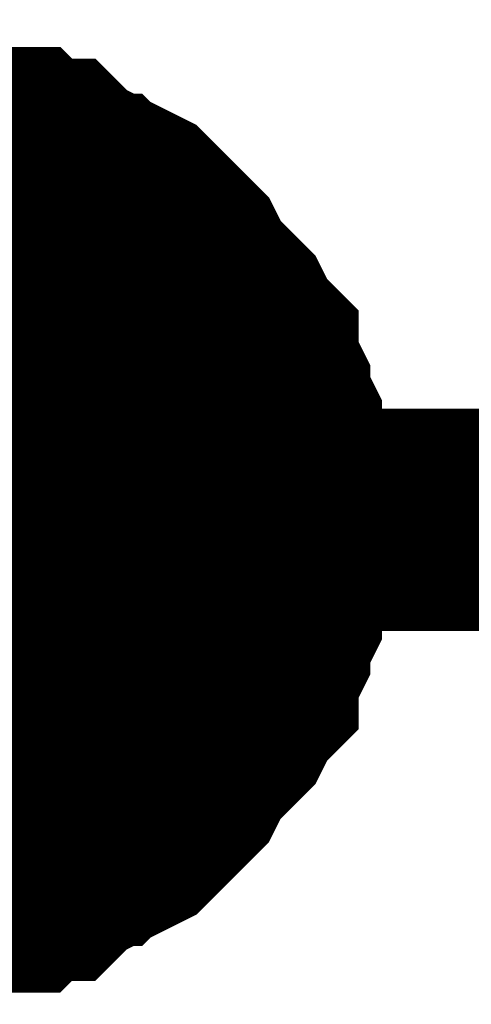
# Model space of a CAD drawing. Header units: inches. Extents: x 0 to 9.5, y -0.01 to 7.51.
# Tile 44 of 59: x 7.4054 to 7.4294, y 5.6241 to 5.6764. Entities that reach past the tile are written whole.
import ezdxf

# ---------------------------------------------------------------- set-up
doc = ezdxf.new("R2010")
doc.units = ezdxf.units.IN
doc.header["$MEASUREMENT"] = 0
doc.layers.add('Sheet', color=255, linetype='Continuous')

msp = doc.modelspace()

# ---------------------------------------------------------------- linework, layer by layer
at = {"layer": 'Sheet'}
for points in [[(6.949602, 5.839534, 0.0118, 0.0118, 0), (6.949602, 5.649802, 0.0118, 0.0118, 0), (7.398943, 5.649802, 0.0118, 0.0118, 0), (7.799322, 5.649802, 0.0118, 0.0118, 0), (8.19908, 5.649802, 0.0118, 0.0118, 0), (8.19908, 5.839534, 0.0118, 0.0118, 0)], [(7.398943, 5.669643, 0.0118, 0.0118, 0), (7.400183, 5.669643, 0.0118, 0.0118, 0), (7.400802, 5.669643, 0.0118, 0.0118, 0), (7.402042, 5.669643, 0.0118, 0.0118, 0), (7.403282, 5.669023, 0.0118, 0.0118, 0), (7.403901, 5.669023, 0.0118, 0.0118, 0), (7.405141, 5.669023, 0.0118, 0.0118, 0), (7.405761, 5.668403, 0.0118, 0.0118, 0), (7.407, 5.668403, 0.0118, 0.0118, 0), (7.40762, 5.667783, 0.0118, 0.0118, 0), (7.40886, 5.667163, 0.0118, 0.0118, 0), (7.409479, 5.666543, 0.0118, 0.0118, 0), (7.410099, 5.666543, 0.0118, 0.0118, 0), (7.411339, 5.665923, 0.0118, 0.0118, 0), (7.411959, 5.665303, 0.0118, 0.0118, 0), (7.412578, 5.664683, 0.0118, 0.0118, 0), (7.413198, 5.664062, 0.0118, 0.0118, 0), (7.413818, 5.663442, 0.0118, 0.0118, 0), (7.414438, 5.662202, 0.0118, 0.0118, 0), (7.415057, 5.661582, 0.0118, 0.0118, 0), (7.415677, 5.660962, 0.0118, 0.0118, 0), (7.416297, 5.660342, 0.0118, 0.0118, 0), (7.416917, 5.659102, 0.0118, 0.0118, 0), (7.417537, 5.658482, 0.0118, 0.0118, 0), (7.417537, 5.657862, 0.0118, 0.0118, 0), (7.418156, 5.656622, 0.0118, 0.0118, 0), (7.418156, 5.656002, 0.0118, 0.0118, 0), (7.418776, 5.654762, 0.0118, 0.0118, 0), (7.418776, 5.654142, 0.0118, 0.0118, 0), (7.419396, 5.652902, 0.0118, 0.0118, 0), (7.419396, 5.651662, 0.0118, 0.0118, 0), (7.419396, 5.651042, 0.0118, 0.0118, 0), (7.419396, 5.649802, 0.0118, 0.0118, 0)], [(7.398943, 5.669643, 0.0118, 0.0118, 0), (7.400183, 5.669643, 0.0118, 0.0118, 0), (7.400802, 5.669643, 0.0118, 0.0118, 0), (7.402042, 5.669643, 0.0118, 0.0118, 0), (7.403282, 5.669023, 0.0118, 0.0118, 0), (7.403901, 5.669023, 0.0118, 0.0118, 0), (7.405141, 5.669023, 0.0118, 0.0118, 0), (7.405761, 5.668403, 0.0118, 0.0118, 0), (7.407, 5.668403, 0.0118, 0.0118, 0), (7.40762, 5.667783, 0.0118, 0.0118, 0), (7.40886, 5.667163, 0.0118, 0.0118, 0), (7.409479, 5.666543, 0.0118, 0.0118, 0), (7.410099, 5.666543, 0.0118, 0.0118, 0), (7.411339, 5.665923, 0.0118, 0.0118, 0), (7.411959, 5.665303, 0.0118, 0.0118, 0), (7.412578, 5.664683, 0.0118, 0.0118, 0), (7.413198, 5.664062, 0.0118, 0.0118, 0), (7.413818, 5.663442, 0.0118, 0.0118, 0), (7.414438, 5.662202, 0.0118, 0.0118, 0), (7.415057, 5.661582, 0.0118, 0.0118, 0), (7.415677, 5.660962, 0.0118, 0.0118, 0), (7.416297, 5.660342, 0.0118, 0.0118, 0), (7.416917, 5.659102, 0.0118, 0.0118, 0), (7.417537, 5.658482, 0.0118, 0.0118, 0), (7.417537, 5.657862, 0.0118, 0.0118, 0), (7.418156, 5.656622, 0.0118, 0.0118, 0), (7.418156, 5.656002, 0.0118, 0.0118, 0), (7.418776, 5.654762, 0.0118, 0.0118, 0), (7.418776, 5.654142, 0.0118, 0.0118, 0), (7.419396, 5.652902, 0.0118, 0.0118, 0), (7.419396, 5.651662, 0.0118, 0.0118, 0), (7.419396, 5.651042, 0.0118, 0.0118, 0), (7.419396, 5.649802, 0.0118, 0.0118, 0)], [(7.398943, 5.669643, 0.0118, 0.0118, 0), (7.400183, 5.669643, 0.0118, 0.0118, 0), (7.400802, 5.669643, 0.0118, 0.0118, 0), (7.402042, 5.669643, 0.0118, 0.0118, 0), (7.403282, 5.669023, 0.0118, 0.0118, 0), (7.403901, 5.669023, 0.0118, 0.0118, 0), (7.405141, 5.669023, 0.0118, 0.0118, 0), (7.405761, 5.668403, 0.0118, 0.0118, 0), (7.407, 5.668403, 0.0118, 0.0118, 0), (7.40762, 5.667783, 0.0118, 0.0118, 0), (7.40886, 5.667163, 0.0118, 0.0118, 0), (7.409479, 5.666543, 0.0118, 0.0118, 0), (7.410099, 5.666543, 0.0118, 0.0118, 0), (7.411339, 5.665923, 0.0118, 0.0118, 0), (7.411959, 5.665303, 0.0118, 0.0118, 0), (7.412578, 5.664683, 0.0118, 0.0118, 0), (7.413198, 5.664062, 0.0118, 0.0118, 0), (7.413818, 5.663442, 0.0118, 0.0118, 0), (7.414438, 5.662202, 0.0118, 0.0118, 0), (7.415057, 5.661582, 0.0118, 0.0118, 0), (7.415677, 5.660962, 0.0118, 0.0118, 0), (7.416297, 5.660342, 0.0118, 0.0118, 0), (7.416917, 5.659102, 0.0118, 0.0118, 0), (7.417537, 5.658482, 0.0118, 0.0118, 0), (7.417537, 5.657862, 0.0118, 0.0118, 0), (7.418156, 5.656622, 0.0118, 0.0118, 0), (7.418156, 5.656002, 0.0118, 0.0118, 0), (7.418776, 5.654762, 0.0118, 0.0118, 0), (7.418776, 5.654142, 0.0118, 0.0118, 0), (7.419396, 5.652902, 0.0118, 0.0118, 0), (7.419396, 5.651662, 0.0118, 0.0118, 0), (7.419396, 5.651042, 0.0118, 0.0118, 0), (7.419396, 5.649802, 0.0118, 0.0118, 0)], [(7.398943, 5.669643, 0.0118, 0.0118, 0), (7.400183, 5.669643, 0.0118, 0.0118, 0), (7.400802, 5.669643, 0.0118, 0.0118, 0), (7.402042, 5.669643, 0.0118, 0.0118, 0), (7.403282, 5.669023, 0.0118, 0.0118, 0), (7.403901, 5.669023, 0.0118, 0.0118, 0), (7.405141, 5.669023, 0.0118, 0.0118, 0), (7.405761, 5.668403, 0.0118, 0.0118, 0), (7.407, 5.668403, 0.0118, 0.0118, 0), (7.40762, 5.667783, 0.0118, 0.0118, 0), (7.40886, 5.667163, 0.0118, 0.0118, 0), (7.409479, 5.666543, 0.0118, 0.0118, 0), (7.410099, 5.666543, 0.0118, 0.0118, 0), (7.411339, 5.665923, 0.0118, 0.0118, 0), (7.411959, 5.665303, 0.0118, 0.0118, 0), (7.412578, 5.664683, 0.0118, 0.0118, 0), (7.413198, 5.664062, 0.0118, 0.0118, 0), (7.413818, 5.663442, 0.0118, 0.0118, 0), (7.414438, 5.662202, 0.0118, 0.0118, 0), (7.415057, 5.661582, 0.0118, 0.0118, 0), (7.415677, 5.660962, 0.0118, 0.0118, 0), (7.416297, 5.660342, 0.0118, 0.0118, 0), (7.416917, 5.659102, 0.0118, 0.0118, 0), (7.417537, 5.658482, 0.0118, 0.0118, 0), (7.417537, 5.657862, 0.0118, 0.0118, 0), (7.418156, 5.656622, 0.0118, 0.0118, 0), (7.418156, 5.656002, 0.0118, 0.0118, 0), (7.418776, 5.654762, 0.0118, 0.0118, 0), (7.418776, 5.654142, 0.0118, 0.0118, 0), (7.419396, 5.652902, 0.0118, 0.0118, 0), (7.419396, 5.651662, 0.0118, 0.0118, 0), (7.419396, 5.651042, 0.0118, 0.0118, 0), (7.419396, 5.649802, 0.0118, 0.0118, 0)], [(7.403282, 5.669023, 0.0039, 0.0039, 0), (7.403901, 5.669023, 0.0039, 0.0039, 0), (7.405141, 5.669023, 0.0039, 0.0039, 0), (7.405761, 5.668403, 0.0039, 0.0039, 0), (7.407, 5.668403, 0.0039, 0.0039, 0), (7.40762, 5.667783, 0.0039, 0.0039, 0), (7.40886, 5.667163, 0.0039, 0.0039, 0), (7.409479, 5.666543, 0.0039, 0.0039, 0), (7.410099, 5.666543, 0.0039, 0.0039, 0), (7.411339, 5.665923, 0.0039, 0.0039, 0), (7.411959, 5.665303, 0.0039, 0.0039, 0), (7.412578, 5.664683, 0.0039, 0.0039, 0), (7.413198, 5.664062, 0.0039, 0.0039, 0), (7.413818, 5.663442, 0.0039, 0.0039, 0), (7.414438, 5.662202, 0.0039, 0.0039, 0), (7.415057, 5.661582, 0.0039, 0.0039, 0), (7.415677, 5.660962, 0.0039, 0.0039, 0), (7.416297, 5.660342, 0.0039, 0.0039, 0), (7.416917, 5.659102, 0.0039, 0.0039, 0), (7.417537, 5.658482, 0.0039, 0.0039, 0), (7.417537, 5.657862, 0.0039, 0.0039, 0), (7.418156, 5.656622, 0.0039, 0.0039, 0), (7.418156, 5.656002, 0.0039, 0.0039, 0), (7.418776, 5.654762, 0.0039, 0.0039, 0), (7.418776, 5.654142, 0.0039, 0.0039, 0), (7.419396, 5.652902, 0.0039, 0.0039, 0), (7.419396, 5.651662, 0.0039, 0.0039, 0), (7.419396, 5.651042, 0.0039, 0.0039, 0), (7.419396, 5.649802, 0.0039, 0.0039, 0)], [(7.403282, 5.669023, 0.0039, 0.0039, 0), (7.403901, 5.669023, 0.0039, 0.0039, 0), (7.405141, 5.669023, 0.0039, 0.0039, 0), (7.405761, 5.668403, 0.0039, 0.0039, 0), (7.407, 5.668403, 0.0039, 0.0039, 0), (7.40762, 5.667783, 0.0039, 0.0039, 0), (7.40886, 5.667163, 0.0039, 0.0039, 0), (7.409479, 5.666543, 0.0039, 0.0039, 0), (7.410099, 5.666543, 0.0039, 0.0039, 0), (7.411339, 5.665923, 0.0039, 0.0039, 0), (7.411959, 5.665303, 0.0039, 0.0039, 0), (7.412578, 5.664683, 0.0039, 0.0039, 0), (7.413198, 5.664062, 0.0039, 0.0039, 0), (7.413818, 5.663442, 0.0039, 0.0039, 0), (7.414438, 5.662202, 0.0039, 0.0039, 0), (7.415057, 5.661582, 0.0039, 0.0039, 0), (7.415677, 5.660962, 0.0039, 0.0039, 0), (7.416297, 5.660342, 0.0039, 0.0039, 0), (7.416917, 5.659102, 0.0039, 0.0039, 0), (7.417537, 5.658482, 0.0039, 0.0039, 0), (7.417537, 5.657862, 0.0039, 0.0039, 0), (7.418156, 5.656622, 0.0039, 0.0039, 0), (7.418156, 5.656002, 0.0039, 0.0039, 0), (7.418776, 5.654762, 0.0039, 0.0039, 0), (7.418776, 5.654142, 0.0039, 0.0039, 0), (7.419396, 5.652902, 0.0039, 0.0039, 0), (7.419396, 5.651662, 0.0039, 0.0039, 0), (7.419396, 5.651042, 0.0039, 0.0039, 0), (7.419396, 5.649802, 0.0039, 0.0039, 0)], [(7.403282, 5.669023, 0.0039, 0.0039, 0), (7.403901, 5.669023, 0.0039, 0.0039, 0), (7.405141, 5.669023, 0.0039, 0.0039, 0), (7.405761, 5.668403, 0.0039, 0.0039, 0), (7.407, 5.668403, 0.0039, 0.0039, 0), (7.40762, 5.667783, 0.0039, 0.0039, 0), (7.40886, 5.667163, 0.0039, 0.0039, 0), (7.409479, 5.666543, 0.0039, 0.0039, 0), (7.410099, 5.666543, 0.0039, 0.0039, 0), (7.411339, 5.665923, 0.0039, 0.0039, 0), (7.411959, 5.665303, 0.0039, 0.0039, 0), (7.412578, 5.664683, 0.0039, 0.0039, 0), (7.413198, 5.664062, 0.0039, 0.0039, 0), (7.413818, 5.663442, 0.0039, 0.0039, 0), (7.414438, 5.662202, 0.0039, 0.0039, 0), (7.415057, 5.661582, 0.0039, 0.0039, 0), (7.415677, 5.660962, 0.0039, 0.0039, 0), (7.416297, 5.660342, 0.0039, 0.0039, 0), (7.416917, 5.659102, 0.0039, 0.0039, 0), (7.417537, 5.658482, 0.0039, 0.0039, 0), (7.417537, 5.657862, 0.0039, 0.0039, 0), (7.418156, 5.656622, 0.0039, 0.0039, 0), (7.418156, 5.656002, 0.0039, 0.0039, 0), (7.418776, 5.654762, 0.0039, 0.0039, 0), (7.418776, 5.654142, 0.0039, 0.0039, 0), (7.419396, 5.652902, 0.0039, 0.0039, 0), (7.419396, 5.651662, 0.0039, 0.0039, 0), (7.419396, 5.651042, 0.0039, 0.0039, 0), (7.419396, 5.649802, 0.0039, 0.0039, 0)], [(7.403282, 5.669023, 0.0039, 0.0039, 0), (7.403901, 5.669023, 0.0039, 0.0039, 0), (7.405141, 5.669023, 0.0039, 0.0039, 0), (7.405761, 5.668403, 0.0039, 0.0039, 0), (7.407, 5.668403, 0.0039, 0.0039, 0), (7.40762, 5.667783, 0.0039, 0.0039, 0), (7.40886, 5.667163, 0.0039, 0.0039, 0), (7.409479, 5.666543, 0.0039, 0.0039, 0), (7.410099, 5.666543, 0.0039, 0.0039, 0), (7.411339, 5.665923, 0.0039, 0.0039, 0), (7.411959, 5.665303, 0.0039, 0.0039, 0), (7.412578, 5.664683, 0.0039, 0.0039, 0), (7.413198, 5.664062, 0.0039, 0.0039, 0), (7.413818, 5.663442, 0.0039, 0.0039, 0), (7.414438, 5.662202, 0.0039, 0.0039, 0), (7.415057, 5.661582, 0.0039, 0.0039, 0), (7.415677, 5.660962, 0.0039, 0.0039, 0), (7.416297, 5.660342, 0.0039, 0.0039, 0), (7.416917, 5.659102, 0.0039, 0.0039, 0), (7.417537, 5.658482, 0.0039, 0.0039, 0), (7.417537, 5.657862, 0.0039, 0.0039, 0), (7.418156, 5.656622, 0.0039, 0.0039, 0), (7.418156, 5.656002, 0.0039, 0.0039, 0), (7.418776, 5.654762, 0.0039, 0.0039, 0), (7.418776, 5.654142, 0.0039, 0.0039, 0), (7.419396, 5.652902, 0.0039, 0.0039, 0), (7.419396, 5.651662, 0.0039, 0.0039, 0), (7.419396, 5.651042, 0.0039, 0.0039, 0), (7.419396, 5.649802, 0.0039, 0.0039, 0)], [(7.419396, 5.649802, 0.0118, 0.0118, 0), (7.419396, 5.648562, 0.0118, 0.0118, 0), (7.419396, 5.647941, 0.0118, 0.0118, 0), (7.419396, 5.646701, 0.0118, 0.0118, 0), (7.418776, 5.645461, 0.0118, 0.0118, 0), (7.418776, 5.644841, 0.0118, 0.0118, 0), (7.418156, 5.643601, 0.0118, 0.0118, 0), (7.418156, 5.642981, 0.0118, 0.0118, 0), (7.417537, 5.641741, 0.0118, 0.0118, 0), (7.417537, 5.641121, 0.0118, 0.0118, 0), (7.416917, 5.640501, 0.0118, 0.0118, 0), (7.416297, 5.639261, 0.0118, 0.0118, 0), (7.415677, 5.638641, 0.0118, 0.0118, 0), (7.415057, 5.638021, 0.0118, 0.0118, 0), (7.414438, 5.637401, 0.0118, 0.0118, 0), (7.413818, 5.636161, 0.0118, 0.0118, 0), (7.413198, 5.635541, 0.0118, 0.0118, 0), (7.412578, 5.634921, 0.0118, 0.0118, 0), (7.411959, 5.634301, 0.0118, 0.0118, 0), (7.411339, 5.633681, 0.0118, 0.0118, 0), (7.410099, 5.633061, 0.0118, 0.0118, 0), (7.409479, 5.633061, 0.0118, 0.0118, 0), (7.40886, 5.63244, 0.0118, 0.0118, 0), (7.40762, 5.63182, 0.0118, 0.0118, 0), (7.407, 5.6312, 0.0118, 0.0118, 0), (7.405761, 5.6312, 0.0118, 0.0118, 0), (7.405141, 5.63058, 0.0118, 0.0118, 0), (7.403901, 5.63058, 0.0118, 0.0118, 0), (7.403282, 5.63058, 0.0118, 0.0118, 0), (7.402042, 5.62996, 0.0118, 0.0118, 0), (7.400802, 5.62996, 0.0118, 0.0118, 0), (7.400183, 5.62996, 0.0118, 0.0118, 0), (7.398943, 5.62996, 0.0118, 0.0118, 0)], [(7.419396, 5.649802, 0.0118, 0.0118, 0), (7.419396, 5.648562, 0.0118, 0.0118, 0), (7.419396, 5.647941, 0.0118, 0.0118, 0), (7.419396, 5.646701, 0.0118, 0.0118, 0), (7.418776, 5.645461, 0.0118, 0.0118, 0), (7.418776, 5.644841, 0.0118, 0.0118, 0), (7.418156, 5.643601, 0.0118, 0.0118, 0), (7.418156, 5.642981, 0.0118, 0.0118, 0), (7.417537, 5.641741, 0.0118, 0.0118, 0), (7.417537, 5.641121, 0.0118, 0.0118, 0), (7.416917, 5.640501, 0.0118, 0.0118, 0), (7.416297, 5.639261, 0.0118, 0.0118, 0), (7.415677, 5.638641, 0.0118, 0.0118, 0), (7.415057, 5.638021, 0.0118, 0.0118, 0), (7.414438, 5.637401, 0.0118, 0.0118, 0), (7.413818, 5.636161, 0.0118, 0.0118, 0), (7.413198, 5.635541, 0.0118, 0.0118, 0), (7.412578, 5.634921, 0.0118, 0.0118, 0), (7.411959, 5.634301, 0.0118, 0.0118, 0), (7.411339, 5.633681, 0.0118, 0.0118, 0), (7.410099, 5.633061, 0.0118, 0.0118, 0), (7.409479, 5.633061, 0.0118, 0.0118, 0), (7.40886, 5.63244, 0.0118, 0.0118, 0), (7.40762, 5.63182, 0.0118, 0.0118, 0), (7.407, 5.6312, 0.0118, 0.0118, 0), (7.405761, 5.6312, 0.0118, 0.0118, 0), (7.405141, 5.63058, 0.0118, 0.0118, 0), (7.403901, 5.63058, 0.0118, 0.0118, 0), (7.403282, 5.63058, 0.0118, 0.0118, 0), (7.402042, 5.62996, 0.0118, 0.0118, 0), (7.400802, 5.62996, 0.0118, 0.0118, 0), (7.400183, 5.62996, 0.0118, 0.0118, 0), (7.398943, 5.62996, 0.0118, 0.0118, 0)], [(7.419396, 5.649802, 0.0118, 0.0118, 0), (7.419396, 5.648562, 0.0118, 0.0118, 0), (7.419396, 5.647941, 0.0118, 0.0118, 0), (7.419396, 5.646701, 0.0118, 0.0118, 0), (7.418776, 5.645461, 0.0118, 0.0118, 0), (7.418776, 5.644841, 0.0118, 0.0118, 0), (7.418156, 5.643601, 0.0118, 0.0118, 0), (7.418156, 5.642981, 0.0118, 0.0118, 0), (7.417537, 5.641741, 0.0118, 0.0118, 0), (7.417537, 5.641121, 0.0118, 0.0118, 0), (7.416917, 5.640501, 0.0118, 0.0118, 0), (7.416297, 5.639261, 0.0118, 0.0118, 0), (7.415677, 5.638641, 0.0118, 0.0118, 0), (7.415057, 5.638021, 0.0118, 0.0118, 0), (7.414438, 5.637401, 0.0118, 0.0118, 0), (7.413818, 5.636161, 0.0118, 0.0118, 0), (7.413198, 5.635541, 0.0118, 0.0118, 0), (7.412578, 5.634921, 0.0118, 0.0118, 0), (7.411959, 5.634301, 0.0118, 0.0118, 0), (7.411339, 5.633681, 0.0118, 0.0118, 0), (7.410099, 5.633061, 0.0118, 0.0118, 0), (7.409479, 5.633061, 0.0118, 0.0118, 0), (7.40886, 5.63244, 0.0118, 0.0118, 0), (7.40762, 5.63182, 0.0118, 0.0118, 0), (7.407, 5.6312, 0.0118, 0.0118, 0), (7.405761, 5.6312, 0.0118, 0.0118, 0), (7.405141, 5.63058, 0.0118, 0.0118, 0), (7.403901, 5.63058, 0.0118, 0.0118, 0), (7.403282, 5.63058, 0.0118, 0.0118, 0), (7.402042, 5.62996, 0.0118, 0.0118, 0), (7.400802, 5.62996, 0.0118, 0.0118, 0), (7.400183, 5.62996, 0.0118, 0.0118, 0), (7.398943, 5.62996, 0.0118, 0.0118, 0)], [(7.419396, 5.649802, 0.0118, 0.0118, 0), (7.419396, 5.648562, 0.0118, 0.0118, 0), (7.419396, 5.647941, 0.0118, 0.0118, 0), (7.419396, 5.646701, 0.0118, 0.0118, 0), (7.418776, 5.645461, 0.0118, 0.0118, 0), (7.418776, 5.644841, 0.0118, 0.0118, 0), (7.418156, 5.643601, 0.0118, 0.0118, 0), (7.418156, 5.642981, 0.0118, 0.0118, 0), (7.417537, 5.641741, 0.0118, 0.0118, 0), (7.417537, 5.641121, 0.0118, 0.0118, 0), (7.416917, 5.640501, 0.0118, 0.0118, 0), (7.416297, 5.639261, 0.0118, 0.0118, 0), (7.415677, 5.638641, 0.0118, 0.0118, 0), (7.415057, 5.638021, 0.0118, 0.0118, 0), (7.414438, 5.637401, 0.0118, 0.0118, 0), (7.413818, 5.636161, 0.0118, 0.0118, 0), (7.413198, 5.635541, 0.0118, 0.0118, 0), (7.412578, 5.634921, 0.0118, 0.0118, 0), (7.411959, 5.634301, 0.0118, 0.0118, 0), (7.411339, 5.633681, 0.0118, 0.0118, 0), (7.410099, 5.633061, 0.0118, 0.0118, 0), (7.409479, 5.633061, 0.0118, 0.0118, 0), (7.40886, 5.63244, 0.0118, 0.0118, 0), (7.40762, 5.63182, 0.0118, 0.0118, 0), (7.407, 5.6312, 0.0118, 0.0118, 0), (7.405761, 5.6312, 0.0118, 0.0118, 0), (7.405141, 5.63058, 0.0118, 0.0118, 0), (7.403901, 5.63058, 0.0118, 0.0118, 0), (7.403282, 5.63058, 0.0118, 0.0118, 0), (7.402042, 5.62996, 0.0118, 0.0118, 0), (7.400802, 5.62996, 0.0118, 0.0118, 0), (7.400183, 5.62996, 0.0118, 0.0118, 0), (7.398943, 5.62996, 0.0118, 0.0118, 0)], [(7.419396, 5.649802, 0.0118, 0.0118, 0), (7.419396, 5.649802, 0.0118, 0.0118, 0), (7.419396, 5.649802, 0.0118, 0.0118, 0), (7.419396, 5.649802, 0.0118, 0.0118, 0), (7.419396, 5.649802, 0.0118, 0.0118, 0), (7.419396, 5.649802, 0.0118, 0.0118, 0), (7.419396, 5.649802, 0.0118, 0.0118, 0), (7.419396, 5.649802, 0.0118, 0.0118, 0), (7.419396, 5.649802, 0.0118, 0.0118, 0), (7.419396, 5.649802, 0.0118, 0.0118, 0), (7.419396, 5.649802, 0.0118, 0.0118, 0), (7.419396, 5.649802, 0.0118, 0.0118, 0), (7.419396, 5.649802, 0.0118, 0.0118, 0), (7.419396, 5.649802, 0.0118, 0.0118, 0), (7.419396, 5.649802, 0.0118, 0.0118, 0), (7.419396, 5.649802, 0.0118, 0.0118, 0), (7.419396, 5.649802, 0.0118, 0.0118, 0), (7.419396, 5.649802, 0.0118, 0.0118, 0), (7.419396, 5.649802, 0.0118, 0.0118, 0), (7.419396, 5.649802, 0.0118, 0.0118, 0), (7.419396, 5.649802, 0.0118, 0.0118, 0), (7.419396, 5.649802, 0.0118, 0.0118, 0), (7.419396, 5.649802, 0.0118, 0.0118, 0), (7.419396, 5.649802, 0.0118, 0.0118, 0), (7.419396, 5.649802, 0.0118, 0.0118, 0), (7.419396, 5.649802, 0.0118, 0.0118, 0), (7.419396, 5.649802, 0.0118, 0.0118, 0), (7.419396, 5.649802, 0.0118, 0.0118, 0), (7.419396, 5.649802, 0.0118, 0.0118, 0), (7.419396, 5.649802, 0.0118, 0.0118, 0), (7.419396, 5.649802, 0.0118, 0.0118, 0), (7.419396, 5.649802, 0.0118, 0.0118, 0), (7.419396, 5.649802, 0.0118, 0.0118, 0)], [(7.419396, 5.649802, 0.0118, 0.0118, 0), (7.419396, 5.649802, 0.0118, 0.0118, 0)], [(7.419396, 5.649802, 0.0118, 0.0118, 0), (7.419396, 5.649802, 0.0118, 0.0118, 0), (7.419396, 5.649802, 0.0118, 0.0118, 0), (7.419396, 5.649802, 0.0118, 0.0118, 0), (7.419396, 5.649802, 0.0118, 0.0118, 0), (7.419396, 5.649802, 0.0118, 0.0118, 0), (7.419396, 5.649802, 0.0118, 0.0118, 0), (7.419396, 5.649802, 0.0118, 0.0118, 0), (7.419396, 5.649802, 0.0118, 0.0118, 0), (7.419396, 5.649802, 0.0118, 0.0118, 0), (7.419396, 5.649802, 0.0118, 0.0118, 0), (7.419396, 5.649802, 0.0118, 0.0118, 0), (7.419396, 5.649802, 0.0118, 0.0118, 0), (7.419396, 5.649802, 0.0118, 0.0118, 0), (7.419396, 5.649802, 0.0118, 0.0118, 0), (7.419396, 5.649802, 0.0118, 0.0118, 0), (7.419396, 5.649802, 0.0118, 0.0118, 0), (7.419396, 5.649802, 0.0118, 0.0118, 0), (7.419396, 5.649802, 0.0118, 0.0118, 0), (7.419396, 5.649802, 0.0118, 0.0118, 0), (7.419396, 5.649802, 0.0118, 0.0118, 0), (7.419396, 5.649802, 0.0118, 0.0118, 0), (7.419396, 5.649802, 0.0118, 0.0118, 0), (7.419396, 5.649802, 0.0118, 0.0118, 0), (7.419396, 5.649802, 0.0118, 0.0118, 0), (7.419396, 5.649802, 0.0118, 0.0118, 0), (7.419396, 5.649802, 0.0118, 0.0118, 0), (7.419396, 5.649802, 0.0118, 0.0118, 0), (7.419396, 5.649802, 0.0118, 0.0118, 0), (7.419396, 5.649802, 0.0118, 0.0118, 0), (7.419396, 5.649802, 0.0118, 0.0118, 0), (7.419396, 5.649802, 0.0118, 0.0118, 0), (7.419396, 5.649802, 0.0118, 0.0118, 0)], [(7.419396, 5.649802, 0.0118, 0.0118, 0), (7.419396, 5.649802, 0.0118, 0.0118, 0)], [(7.419396, 5.649802, 0.0118, 0.0118, 0), (7.419396, 5.649802, 0.0118, 0.0118, 0), (7.419396, 5.649802, 0.0118, 0.0118, 0), (7.419396, 5.649802, 0.0118, 0.0118, 0), (7.419396, 5.649802, 0.0118, 0.0118, 0), (7.419396, 5.649802, 0.0118, 0.0118, 0), (7.419396, 5.649802, 0.0118, 0.0118, 0), (7.419396, 5.649802, 0.0118, 0.0118, 0), (7.419396, 5.649802, 0.0118, 0.0118, 0), (7.419396, 5.649802, 0.0118, 0.0118, 0), (7.419396, 5.649802, 0.0118, 0.0118, 0), (7.419396, 5.649802, 0.0118, 0.0118, 0), (7.419396, 5.649802, 0.0118, 0.0118, 0), (7.419396, 5.649802, 0.0118, 0.0118, 0), (7.419396, 5.649802, 0.0118, 0.0118, 0), (7.419396, 5.649802, 0.0118, 0.0118, 0), (7.419396, 5.649802, 0.0118, 0.0118, 0), (7.419396, 5.649802, 0.0118, 0.0118, 0), (7.419396, 5.649802, 0.0118, 0.0118, 0), (7.419396, 5.649802, 0.0118, 0.0118, 0), (7.419396, 5.649802, 0.0118, 0.0118, 0), (7.419396, 5.649802, 0.0118, 0.0118, 0), (7.419396, 5.649802, 0.0118, 0.0118, 0), (7.419396, 5.649802, 0.0118, 0.0118, 0), (7.419396, 5.649802, 0.0118, 0.0118, 0), (7.419396, 5.649802, 0.0118, 0.0118, 0), (7.419396, 5.649802, 0.0118, 0.0118, 0), (7.419396, 5.649802, 0.0118, 0.0118, 0), (7.419396, 5.649802, 0.0118, 0.0118, 0), (7.419396, 5.649802, 0.0118, 0.0118, 0), (7.419396, 5.649802, 0.0118, 0.0118, 0), (7.419396, 5.649802, 0.0118, 0.0118, 0), (7.419396, 5.649802, 0.0118, 0.0118, 0)], [(7.419396, 5.649802, 0.0118, 0.0118, 0), (7.419396, 5.649802, 0.0118, 0.0118, 0)], [(7.419396, 5.649802, 0.0118, 0.0118, 0), (7.419396, 5.649802, 0.0118, 0.0118, 0), (7.419396, 5.649802, 0.0118, 0.0118, 0), (7.419396, 5.649802, 0.0118, 0.0118, 0), (7.419396, 5.649802, 0.0118, 0.0118, 0), (7.419396, 5.649802, 0.0118, 0.0118, 0), (7.419396, 5.649802, 0.0118, 0.0118, 0), (7.419396, 5.649802, 0.0118, 0.0118, 0), (7.419396, 5.649802, 0.0118, 0.0118, 0), (7.419396, 5.649802, 0.0118, 0.0118, 0), (7.419396, 5.649802, 0.0118, 0.0118, 0), (7.419396, 5.649802, 0.0118, 0.0118, 0), (7.419396, 5.649802, 0.0118, 0.0118, 0), (7.419396, 5.649802, 0.0118, 0.0118, 0), (7.419396, 5.649802, 0.0118, 0.0118, 0), (7.419396, 5.649802, 0.0118, 0.0118, 0), (7.419396, 5.649802, 0.0118, 0.0118, 0), (7.419396, 5.649802, 0.0118, 0.0118, 0), (7.419396, 5.649802, 0.0118, 0.0118, 0), (7.419396, 5.649802, 0.0118, 0.0118, 0), (7.419396, 5.649802, 0.0118, 0.0118, 0), (7.419396, 5.649802, 0.0118, 0.0118, 0), (7.419396, 5.649802, 0.0118, 0.0118, 0), (7.419396, 5.649802, 0.0118, 0.0118, 0), (7.419396, 5.649802, 0.0118, 0.0118, 0), (7.419396, 5.649802, 0.0118, 0.0118, 0), (7.419396, 5.649802, 0.0118, 0.0118, 0), (7.419396, 5.649802, 0.0118, 0.0118, 0), (7.419396, 5.649802, 0.0118, 0.0118, 0), (7.419396, 5.649802, 0.0118, 0.0118, 0), (7.419396, 5.649802, 0.0118, 0.0118, 0), (7.419396, 5.649802, 0.0118, 0.0118, 0), (7.419396, 5.649802, 0.0118, 0.0118, 0)], [(7.419396, 5.649802, 0.0118, 0.0118, 0), (7.419396, 5.649802, 0.0118, 0.0118, 0)], [(7.419396, 5.649802, 0.0039, 0.0039, 0), (7.419396, 5.648562, 0.0039, 0.0039, 0), (7.419396, 5.647941, 0.0039, 0.0039, 0), (7.419396, 5.646701, 0.0039, 0.0039, 0), (7.418776, 5.645461, 0.0039, 0.0039, 0), (7.418776, 5.644841, 0.0039, 0.0039, 0), (7.418156, 5.643601, 0.0039, 0.0039, 0), (7.418156, 5.642981, 0.0039, 0.0039, 0), (7.417537, 5.641741, 0.0039, 0.0039, 0), (7.417537, 5.641121, 0.0039, 0.0039, 0), (7.416917, 5.640501, 0.0039, 0.0039, 0), (7.416297, 5.639261, 0.0039, 0.0039, 0), (7.415677, 5.638641, 0.0039, 0.0039, 0), (7.415057, 5.638021, 0.0039, 0.0039, 0), (7.414438, 5.637401, 0.0039, 0.0039, 0), (7.413818, 5.636161, 0.0039, 0.0039, 0), (7.413198, 5.635541, 0.0039, 0.0039, 0), (7.412578, 5.634921, 0.0039, 0.0039, 0), (7.411959, 5.634301, 0.0039, 0.0039, 0), (7.411339, 5.633681, 0.0039, 0.0039, 0), (7.410099, 5.633061, 0.0039, 0.0039, 0), (7.409479, 5.633061, 0.0039, 0.0039, 0), (7.40886, 5.63244, 0.0039, 0.0039, 0), (7.40762, 5.63182, 0.0039, 0.0039, 0), (7.407, 5.6312, 0.0039, 0.0039, 0), (7.405761, 5.6312, 0.0039, 0.0039, 0), (7.405141, 5.63058, 0.0039, 0.0039, 0), (7.403901, 5.63058, 0.0039, 0.0039, 0), (7.403282, 5.63058, 0.0039, 0.0039, 0)], [(7.419396, 5.649802, 0.0039, 0.0039, 0), (7.419396, 5.648562, 0.0039, 0.0039, 0), (7.419396, 5.647941, 0.0039, 0.0039, 0), (7.419396, 5.646701, 0.0039, 0.0039, 0), (7.418776, 5.645461, 0.0039, 0.0039, 0), (7.418776, 5.644841, 0.0039, 0.0039, 0), (7.418156, 5.643601, 0.0039, 0.0039, 0), (7.418156, 5.642981, 0.0039, 0.0039, 0), (7.417537, 5.641741, 0.0039, 0.0039, 0), (7.417537, 5.641121, 0.0039, 0.0039, 0), (7.416917, 5.640501, 0.0039, 0.0039, 0), (7.416297, 5.639261, 0.0039, 0.0039, 0), (7.415677, 5.638641, 0.0039, 0.0039, 0), (7.415057, 5.638021, 0.0039, 0.0039, 0), (7.414438, 5.637401, 0.0039, 0.0039, 0), (7.413818, 5.636161, 0.0039, 0.0039, 0), (7.413198, 5.635541, 0.0039, 0.0039, 0), (7.412578, 5.634921, 0.0039, 0.0039, 0), (7.411959, 5.634301, 0.0039, 0.0039, 0), (7.411339, 5.633681, 0.0039, 0.0039, 0), (7.410099, 5.633061, 0.0039, 0.0039, 0), (7.409479, 5.633061, 0.0039, 0.0039, 0), (7.40886, 5.63244, 0.0039, 0.0039, 0), (7.40762, 5.63182, 0.0039, 0.0039, 0), (7.407, 5.6312, 0.0039, 0.0039, 0), (7.405761, 5.6312, 0.0039, 0.0039, 0), (7.405141, 5.63058, 0.0039, 0.0039, 0), (7.403901, 5.63058, 0.0039, 0.0039, 0), (7.403282, 5.63058, 0.0039, 0.0039, 0)], [(7.419396, 5.649802, 0.0039, 0.0039, 0), (7.419396, 5.648562, 0.0039, 0.0039, 0), (7.419396, 5.647941, 0.0039, 0.0039, 0), (7.419396, 5.646701, 0.0039, 0.0039, 0), (7.418776, 5.645461, 0.0039, 0.0039, 0), (7.418776, 5.644841, 0.0039, 0.0039, 0), (7.418156, 5.643601, 0.0039, 0.0039, 0), (7.418156, 5.642981, 0.0039, 0.0039, 0), (7.417537, 5.641741, 0.0039, 0.0039, 0), (7.417537, 5.641121, 0.0039, 0.0039, 0), (7.416917, 5.640501, 0.0039, 0.0039, 0), (7.416297, 5.639261, 0.0039, 0.0039, 0), (7.415677, 5.638641, 0.0039, 0.0039, 0), (7.415057, 5.638021, 0.0039, 0.0039, 0), (7.414438, 5.637401, 0.0039, 0.0039, 0), (7.413818, 5.636161, 0.0039, 0.0039, 0), (7.413198, 5.635541, 0.0039, 0.0039, 0), (7.412578, 5.634921, 0.0039, 0.0039, 0), (7.411959, 5.634301, 0.0039, 0.0039, 0), (7.411339, 5.633681, 0.0039, 0.0039, 0), (7.410099, 5.633061, 0.0039, 0.0039, 0), (7.409479, 5.633061, 0.0039, 0.0039, 0), (7.40886, 5.63244, 0.0039, 0.0039, 0), (7.40762, 5.63182, 0.0039, 0.0039, 0), (7.407, 5.6312, 0.0039, 0.0039, 0), (7.405761, 5.6312, 0.0039, 0.0039, 0), (7.405141, 5.63058, 0.0039, 0.0039, 0), (7.403901, 5.63058, 0.0039, 0.0039, 0), (7.403282, 5.63058, 0.0039, 0.0039, 0)], [(7.419396, 5.649802, 0.0039, 0.0039, 0), (7.419396, 5.648562, 0.0039, 0.0039, 0), (7.419396, 5.647941, 0.0039, 0.0039, 0), (7.419396, 5.646701, 0.0039, 0.0039, 0), (7.418776, 5.645461, 0.0039, 0.0039, 0), (7.418776, 5.644841, 0.0039, 0.0039, 0), (7.418156, 5.643601, 0.0039, 0.0039, 0), (7.418156, 5.642981, 0.0039, 0.0039, 0), (7.417537, 5.641741, 0.0039, 0.0039, 0), (7.417537, 5.641121, 0.0039, 0.0039, 0), (7.416917, 5.640501, 0.0039, 0.0039, 0), (7.416297, 5.639261, 0.0039, 0.0039, 0), (7.415677, 5.638641, 0.0039, 0.0039, 0), (7.415057, 5.638021, 0.0039, 0.0039, 0), (7.414438, 5.637401, 0.0039, 0.0039, 0), (7.413818, 5.636161, 0.0039, 0.0039, 0), (7.413198, 5.635541, 0.0039, 0.0039, 0), (7.412578, 5.634921, 0.0039, 0.0039, 0), (7.411959, 5.634301, 0.0039, 0.0039, 0), (7.411339, 5.633681, 0.0039, 0.0039, 0), (7.410099, 5.633061, 0.0039, 0.0039, 0), (7.409479, 5.633061, 0.0039, 0.0039, 0), (7.40886, 5.63244, 0.0039, 0.0039, 0), (7.40762, 5.63182, 0.0039, 0.0039, 0), (7.407, 5.6312, 0.0039, 0.0039, 0), (7.405761, 5.6312, 0.0039, 0.0039, 0), (7.405141, 5.63058, 0.0039, 0.0039, 0), (7.403901, 5.63058, 0.0039, 0.0039, 0), (7.403282, 5.63058, 0.0039, 0.0039, 0)], [(7.419396, 5.649802, 0.0039, 0.0039, 0), (7.419396, 5.649802, 0.0039, 0.0039, 0), (7.419396, 5.649802, 0.0039, 0.0039, 0), (7.419396, 5.649802, 0.0039, 0.0039, 0), (7.419396, 5.649802, 0.0039, 0.0039, 0), (7.419396, 5.649802, 0.0039, 0.0039, 0), (7.419396, 5.649802, 0.0039, 0.0039, 0), (7.419396, 5.649802, 0.0039, 0.0039, 0), (7.419396, 5.649802, 0.0039, 0.0039, 0), (7.419396, 5.649802, 0.0039, 0.0039, 0), (7.419396, 5.649802, 0.0039, 0.0039, 0), (7.419396, 5.649802, 0.0039, 0.0039, 0), (7.419396, 5.649802, 0.0039, 0.0039, 0), (7.419396, 5.649802, 0.0039, 0.0039, 0), (7.419396, 5.649802, 0.0039, 0.0039, 0), (7.419396, 5.649802, 0.0039, 0.0039, 0), (7.419396, 5.649802, 0.0039, 0.0039, 0), (7.419396, 5.649802, 0.0039, 0.0039, 0), (7.419396, 5.649802, 0.0039, 0.0039, 0), (7.419396, 5.649802, 0.0039, 0.0039, 0), (7.419396, 5.649802, 0.0039, 0.0039, 0), (7.419396, 5.649802, 0.0039, 0.0039, 0), (7.419396, 5.649802, 0.0039, 0.0039, 0), (7.419396, 5.649802, 0.0039, 0.0039, 0), (7.419396, 5.649802, 0.0039, 0.0039, 0), (7.419396, 5.649802, 0.0039, 0.0039, 0), (7.419396, 5.649802, 0.0039, 0.0039, 0), (7.419396, 5.649802, 0.0039, 0.0039, 0), (7.419396, 5.649802, 0.0039, 0.0039, 0), (7.419396, 5.649802, 0.0039, 0.0039, 0), (7.419396, 5.649802, 0.0039, 0.0039, 0), (7.419396, 5.649802, 0.0039, 0.0039, 0), (7.419396, 5.649802, 0.0039, 0.0039, 0)], [(7.419396, 5.649802, 0.0039, 0.0039, 0), (7.419396, 5.649802, 0.0039, 0.0039, 0)], [(7.419396, 5.649802, 0.0039, 0.0039, 0), (7.419396, 5.649802, 0.0039, 0.0039, 0), (7.419396, 5.649802, 0.0039, 0.0039, 0), (7.419396, 5.649802, 0.0039, 0.0039, 0), (7.419396, 5.649802, 0.0039, 0.0039, 0), (7.419396, 5.649802, 0.0039, 0.0039, 0), (7.419396, 5.649802, 0.0039, 0.0039, 0), (7.419396, 5.649802, 0.0039, 0.0039, 0), (7.419396, 5.649802, 0.0039, 0.0039, 0), (7.419396, 5.649802, 0.0039, 0.0039, 0), (7.419396, 5.649802, 0.0039, 0.0039, 0), (7.419396, 5.649802, 0.0039, 0.0039, 0), (7.419396, 5.649802, 0.0039, 0.0039, 0), (7.419396, 5.649802, 0.0039, 0.0039, 0), (7.419396, 5.649802, 0.0039, 0.0039, 0), (7.419396, 5.649802, 0.0039, 0.0039, 0), (7.419396, 5.649802, 0.0039, 0.0039, 0), (7.419396, 5.649802, 0.0039, 0.0039, 0), (7.419396, 5.649802, 0.0039, 0.0039, 0), (7.419396, 5.649802, 0.0039, 0.0039, 0), (7.419396, 5.649802, 0.0039, 0.0039, 0), (7.419396, 5.649802, 0.0039, 0.0039, 0), (7.419396, 5.649802, 0.0039, 0.0039, 0), (7.419396, 5.649802, 0.0039, 0.0039, 0), (7.419396, 5.649802, 0.0039, 0.0039, 0), (7.419396, 5.649802, 0.0039, 0.0039, 0), (7.419396, 5.649802, 0.0039, 0.0039, 0), (7.419396, 5.649802, 0.0039, 0.0039, 0), (7.419396, 5.649802, 0.0039, 0.0039, 0), (7.419396, 5.649802, 0.0039, 0.0039, 0), (7.419396, 5.649802, 0.0039, 0.0039, 0), (7.419396, 5.649802, 0.0039, 0.0039, 0), (7.419396, 5.649802, 0.0039, 0.0039, 0)], [(7.419396, 5.649802, 0.0039, 0.0039, 0), (7.419396, 5.649802, 0.0039, 0.0039, 0)], [(7.419396, 5.649802, 0.0039, 0.0039, 0), (7.419396, 5.649802, 0.0039, 0.0039, 0), (7.419396, 5.649802, 0.0039, 0.0039, 0), (7.419396, 5.649802, 0.0039, 0.0039, 0), (7.419396, 5.649802, 0.0039, 0.0039, 0), (7.419396, 5.649802, 0.0039, 0.0039, 0), (7.419396, 5.649802, 0.0039, 0.0039, 0), (7.419396, 5.649802, 0.0039, 0.0039, 0), (7.419396, 5.649802, 0.0039, 0.0039, 0), (7.419396, 5.649802, 0.0039, 0.0039, 0), (7.419396, 5.649802, 0.0039, 0.0039, 0), (7.419396, 5.649802, 0.0039, 0.0039, 0), (7.419396, 5.649802, 0.0039, 0.0039, 0), (7.419396, 5.649802, 0.0039, 0.0039, 0), (7.419396, 5.649802, 0.0039, 0.0039, 0), (7.419396, 5.649802, 0.0039, 0.0039, 0), (7.419396, 5.649802, 0.0039, 0.0039, 0), (7.419396, 5.649802, 0.0039, 0.0039, 0), (7.419396, 5.649802, 0.0039, 0.0039, 0), (7.419396, 5.649802, 0.0039, 0.0039, 0), (7.419396, 5.649802, 0.0039, 0.0039, 0), (7.419396, 5.649802, 0.0039, 0.0039, 0), (7.419396, 5.649802, 0.0039, 0.0039, 0), (7.419396, 5.649802, 0.0039, 0.0039, 0), (7.419396, 5.649802, 0.0039, 0.0039, 0), (7.419396, 5.649802, 0.0039, 0.0039, 0), (7.419396, 5.649802, 0.0039, 0.0039, 0), (7.419396, 5.649802, 0.0039, 0.0039, 0), (7.419396, 5.649802, 0.0039, 0.0039, 0), (7.419396, 5.649802, 0.0039, 0.0039, 0), (7.419396, 5.649802, 0.0039, 0.0039, 0), (7.419396, 5.649802, 0.0039, 0.0039, 0), (7.419396, 5.649802, 0.0039, 0.0039, 0)], [(7.419396, 5.649802, 0.0039, 0.0039, 0), (7.419396, 5.649802, 0.0039, 0.0039, 0)], [(7.419396, 5.649802, 0.0039, 0.0039, 0), (7.419396, 5.649802, 0.0039, 0.0039, 0), (7.419396, 5.649802, 0.0039, 0.0039, 0), (7.419396, 5.649802, 0.0039, 0.0039, 0), (7.419396, 5.649802, 0.0039, 0.0039, 0), (7.419396, 5.649802, 0.0039, 0.0039, 0), (7.419396, 5.649802, 0.0039, 0.0039, 0), (7.419396, 5.649802, 0.0039, 0.0039, 0), (7.419396, 5.649802, 0.0039, 0.0039, 0), (7.419396, 5.649802, 0.0039, 0.0039, 0), (7.419396, 5.649802, 0.0039, 0.0039, 0), (7.419396, 5.649802, 0.0039, 0.0039, 0), (7.419396, 5.649802, 0.0039, 0.0039, 0), (7.419396, 5.649802, 0.0039, 0.0039, 0), (7.419396, 5.649802, 0.0039, 0.0039, 0), (7.419396, 5.649802, 0.0039, 0.0039, 0), (7.419396, 5.649802, 0.0039, 0.0039, 0), (7.419396, 5.649802, 0.0039, 0.0039, 0), (7.419396, 5.649802, 0.0039, 0.0039, 0), (7.419396, 5.649802, 0.0039, 0.0039, 0), (7.419396, 5.649802, 0.0039, 0.0039, 0), (7.419396, 5.649802, 0.0039, 0.0039, 0), (7.419396, 5.649802, 0.0039, 0.0039, 0), (7.419396, 5.649802, 0.0039, 0.0039, 0), (7.419396, 5.649802, 0.0039, 0.0039, 0), (7.419396, 5.649802, 0.0039, 0.0039, 0), (7.419396, 5.649802, 0.0039, 0.0039, 0), (7.419396, 5.649802, 0.0039, 0.0039, 0), (7.419396, 5.649802, 0.0039, 0.0039, 0), (7.419396, 5.649802, 0.0039, 0.0039, 0), (7.419396, 5.649802, 0.0039, 0.0039, 0), (7.419396, 5.649802, 0.0039, 0.0039, 0), (7.419396, 5.649802, 0.0039, 0.0039, 0)], [(7.419396, 5.649802, 0.0039, 0.0039, 0), (7.419396, 5.649802, 0.0039, 0.0039, 0)]]:
    msp.add_lwpolyline(points, format="xyseb", dxfattribs=at)
msp.add_lwpolyline([(7.39, 5.65, 0.02, 0.02, 1), (7.41, 5.65, 0.02, 0.02, 1)], format="xyseb", close=True, dxfattribs=at)

doc.saveas('drawing.dxf')
